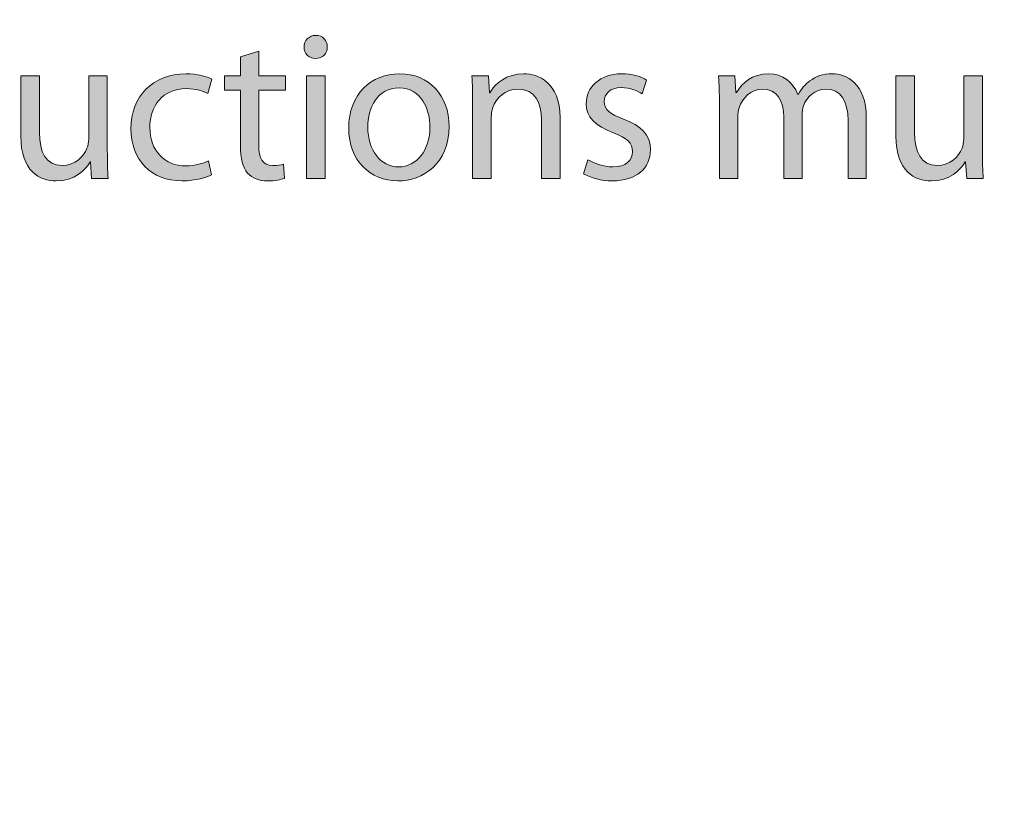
# Model space of a CAD drawing. Header units: inches. Extents: x 51 to 229, y 44 to 173.
# Tile 4 of 24: x 70 to 90, y 108 to 124. Entities that reach past the tile are written whole.
import ezdxf

# ---------------------------------------------------------------- set-up
doc = ezdxf.new("R2010")
doc.units = ezdxf.units.IN
doc.header["$MEASUREMENT"] = 0
doc.layers.add('Artwork', color=7, linetype='Continuous')

# ---------------------------------------------------------------- blocks, each defined once
blk = doc.blocks.new('block 7')
at = {"layer": 'Artwork', "true_color": 0xed1c24}
h = blk.add_hatch(color=240, dxfattribs=at)
h.dxf.hatch_style = 2
edge = h.paths.add_edge_path()
edge.add_spline(control_points=[(76.371, 123.52), (76.371, 123.393), (76.283, 123.292), (76.135, 123.292), (75.999, 123.292), (75.91, 123.393), (75.91, 123.52), (75.91, 123.647), (76.003, 123.753), (76.143, 123.753), (76.278, 123.753), (76.371, 123.651), (76.371, 123.52)], knot_values=[0, 0, 0, 0, 1, 1, 1, 2, 2, 2, 3, 3, 3, 4, 4, 4, 4], degree=3, periodic=1)
h.paths.add_polyline_path([(75.957, 120.897), (75.957, 122.945), (76.329, 122.945), (76.329, 120.897)])
h = blk.add_hatch(color=240, dxfattribs=at)
h.dxf.hatch_style = 2
edge = h.paths.add_edge_path()
edge.add_spline(control_points=[(75.004, 123.436), (75.004, 123.436), (75.004, 122.945), (75.004, 122.945), (75.004, 122.945), (75.537, 122.945), (75.537, 122.945), (75.537, 122.945), (75.537, 122.661), (75.537, 122.661), (75.537, 122.661), (75.004, 122.661), (75.004, 122.661), (75.004, 122.661), (75.004, 121.557), (75.004, 121.557), (75.004, 121.303), (75.076, 121.159), (75.283, 121.159), (75.385, 121.159), (75.444, 121.168), (75.499, 121.185), (75.499, 121.185), (75.516, 120.901), (75.516, 120.901), (75.444, 120.876), (75.33, 120.851), (75.186, 120.851), (75.013, 120.851), (74.873, 120.91), (74.784, 121.007), (74.683, 121.121), (74.64, 121.303), (74.64, 121.544), (74.64, 121.544), (74.64, 122.661), (74.64, 122.661), (74.64, 122.661), (74.323, 122.661), (74.323, 122.661), (74.323, 122.661), (74.323, 122.945), (74.323, 122.945), (74.323, 122.945), (74.64, 122.945), (74.64, 122.945), (74.64, 122.945), (74.64, 123.326), (74.64, 123.326), (74.64, 123.326), (75.004, 123.436), (75.004, 123.436)], knot_values=[0, 0, 0, 0, 1, 1, 1, 2, 2, 2, 3, 3, 3, 4, 4, 4, 5, 5, 5, 6, 6, 6, 7, 7, 7, 8, 8, 8, 9, 9, 9, 10, 10, 10, 11, 11, 11, 12, 12, 12, 13, 13, 13, 14, 14, 14, 15, 15, 15, 16, 16, 16, 17, 17, 17, 17], degree=3, periodic=1)
h = blk.add_hatch(color=240, dxfattribs=at)
h.dxf.hatch_style = 2
edge = h.paths.add_edge_path()
edge.add_spline(control_points=[(71.985, 121.46), (71.985, 121.244), (71.989, 121.058), (72.002, 120.897), (72.002, 120.897), (71.672, 120.897), (71.672, 120.897), (71.672, 120.897), (71.651, 121.231), (71.651, 121.231), (71.651, 121.231), (71.642, 121.231), (71.642, 121.231), (71.549, 121.066), (71.329, 120.851), (70.965, 120.851), (70.644, 120.851), (70.259, 121.032), (70.259, 121.747), (70.259, 121.747), (70.259, 122.945), (70.259, 122.945), (70.259, 122.945), (70.631, 122.945), (70.631, 122.945), (70.631, 122.945), (70.631, 121.815), (70.631, 121.815), (70.631, 121.426), (70.754, 121.159), (71.088, 121.159), (71.338, 121.159), (71.511, 121.333), (71.579, 121.502), (71.6, 121.553), (71.613, 121.62), (71.613, 121.692), (71.613, 121.692), (71.613, 122.945), (71.613, 122.945), (71.613, 122.945), (71.985, 122.945), (71.985, 122.945), (71.985, 122.945), (71.985, 121.46), (71.985, 121.46)], knot_values=[0, 0, 0, 0, 1, 1, 1, 2, 2, 2, 3, 3, 3, 4, 4, 4, 5, 5, 5, 6, 6, 6, 7, 7, 7, 8, 8, 8, 9, 9, 9, 10, 10, 10, 11, 11, 11, 12, 12, 12, 13, 13, 13, 14, 14, 14, 15, 15, 15, 15], degree=3, periodic=1)
h = blk.add_hatch(color=240, dxfattribs=at)
h.dxf.hatch_style = 2
edge = h.paths.add_edge_path()
edge.add_spline(control_points=[(74.064, 120.969), (73.967, 120.922), (73.751, 120.851), (73.476, 120.851), (72.858, 120.851), (72.456, 121.269), (72.456, 121.896), (72.456, 122.526), (72.888, 122.987), (73.556, 122.987), (73.776, 122.987), (73.971, 122.932), (74.072, 122.877), (74.072, 122.877), (73.988, 122.594), (73.988, 122.594), (73.899, 122.64), (73.759, 122.691), (73.556, 122.691), (73.086, 122.691), (72.833, 122.34), (72.833, 121.917), (72.833, 121.443), (73.137, 121.151), (73.543, 121.151), (73.755, 121.151), (73.895, 121.202), (74, 121.248), (74, 121.248), (74.064, 120.969), (74.064, 120.969)], knot_values=[0, 0, 0, 0, 1, 1, 1, 2, 2, 2, 3, 3, 3, 4, 4, 4, 5, 5, 5, 6, 6, 6, 7, 7, 7, 8, 8, 8, 9, 9, 9, 10, 10, 10, 10], degree=3, periodic=1)
h = blk.add_hatch(color=240, dxfattribs=at)
h.dxf.hatch_style = 2
edge = h.paths.add_edge_path()
edge.add_spline(control_points=[(78.801, 121.938), (78.801, 121.181), (78.272, 120.851), (77.781, 120.851), (77.231, 120.851), (76.799, 121.257), (76.799, 121.904), (76.799, 122.585), (77.252, 122.987), (77.815, 122.987), (78.403, 122.987), (78.801, 122.56), (78.801, 121.938)], knot_values=[0, 0, 0, 0, 1, 1, 1, 2, 2, 2, 3, 3, 3, 4, 4, 4, 4], degree=3, periodic=1)
edge = h.paths.add_edge_path()
edge.add_spline(control_points=[(77.18, 121.917), (77.18, 121.468), (77.434, 121.13), (77.798, 121.13), (78.153, 121.13), (78.42, 121.464), (78.42, 121.925), (78.42, 122.272), (78.246, 122.708), (77.806, 122.708), (77.37, 122.708), (77.18, 122.302), (77.18, 121.917)], knot_values=[0, 0, 0, 0, 1, 1, 1, 2, 2, 2, 3, 3, 3, 4, 4, 4, 4], degree=3, periodic=1)
h = blk.add_hatch(color=240, dxfattribs=at)
h.dxf.hatch_style = 2
edge = h.paths.add_edge_path()
edge.add_spline(control_points=[(79.271, 122.391), (79.271, 122.606), (79.267, 122.776), (79.255, 122.945), (79.255, 122.945), (79.585, 122.945), (79.585, 122.945), (79.585, 122.945), (79.606, 122.606), (79.606, 122.606), (79.606, 122.606), (79.614, 122.606), (79.614, 122.606), (79.716, 122.797), (79.953, 122.987), (80.291, 122.987), (80.575, 122.987), (81.015, 122.818), (81.015, 122.116), (81.015, 122.116), (81.015, 120.897), (81.015, 120.897), (81.015, 120.897), (80.642, 120.897), (80.642, 120.897), (80.642, 120.897), (80.642, 122.077), (80.642, 122.077), (80.642, 122.408), (80.52, 122.682), (80.168, 122.682), (79.927, 122.682), (79.737, 122.509), (79.669, 122.302), (79.652, 122.255), (79.644, 122.192), (79.644, 122.128), (79.644, 122.128), (79.644, 120.897), (79.644, 120.897), (79.644, 120.897), (79.271, 120.897), (79.271, 120.897), (79.271, 120.897), (79.271, 122.391), (79.271, 122.391)], knot_values=[0, 0, 0, 0, 1, 1, 1, 2, 2, 2, 3, 3, 3, 4, 4, 4, 5, 5, 5, 6, 6, 6, 7, 7, 7, 8, 8, 8, 9, 9, 9, 10, 10, 10, 11, 11, 11, 12, 12, 12, 13, 13, 13, 14, 14, 14, 15, 15, 15, 15], degree=3, periodic=1)
h = blk.add_hatch(color=240, dxfattribs=at)
h.dxf.hatch_style = 2
edge = h.paths.add_edge_path()
edge.add_spline(control_points=[(81.57, 121.274), (81.684, 121.206), (81.879, 121.13), (82.065, 121.13), (82.332, 121.13), (82.459, 121.261), (82.459, 121.434), (82.459, 121.612), (82.353, 121.705), (82.082, 121.807), (81.71, 121.942), (81.536, 122.141), (81.536, 122.386), (81.536, 122.716), (81.807, 122.987), (82.243, 122.987), (82.45, 122.987), (82.632, 122.932), (82.742, 122.86), (82.742, 122.86), (82.653, 122.589), (82.653, 122.589), (82.573, 122.64), (82.425, 122.712), (82.234, 122.712), (82.014, 122.712), (81.896, 122.585), (81.896, 122.433), (81.896, 122.264), (82.014, 122.188), (82.281, 122.082), (82.632, 121.951), (82.818, 121.773), (82.818, 121.468), (82.818, 121.104), (82.535, 120.851), (82.057, 120.851), (81.832, 120.851), (81.625, 120.91), (81.481, 120.994), (81.481, 120.994), (81.57, 121.274), (81.57, 121.274)], knot_values=[0, 0, 0, 0, 1, 1, 1, 2, 2, 2, 3, 3, 3, 4, 4, 4, 5, 5, 5, 6, 6, 6, 7, 7, 7, 8, 8, 8, 9, 9, 9, 10, 10, 10, 11, 11, 11, 12, 12, 12, 13, 13, 13, 14, 14, 14, 14], degree=3, periodic=1)
h = blk.add_hatch(color=240, dxfattribs=at)
h.dxf.hatch_style = 2
edge = h.paths.add_edge_path()
edge.add_spline(control_points=[(84.195, 122.391), (84.195, 122.606), (84.186, 122.776), (84.178, 122.945), (84.178, 122.945), (84.504, 122.945), (84.504, 122.945), (84.504, 122.945), (84.52, 122.611), (84.52, 122.611), (84.52, 122.611), (84.533, 122.611), (84.533, 122.611), (84.647, 122.805), (84.838, 122.987), (85.181, 122.987), (85.456, 122.987), (85.667, 122.818), (85.756, 122.577), (85.756, 122.577), (85.764, 122.577), (85.764, 122.577), (85.828, 122.695), (85.912, 122.78), (85.997, 122.843), (86.12, 122.936), (86.251, 122.987), (86.446, 122.987), (86.721, 122.987), (87.123, 122.809), (87.123, 122.099), (87.123, 122.099), (87.123, 120.897), (87.123, 120.897), (87.123, 120.897), (86.759, 120.897), (86.759, 120.897), (86.759, 120.897), (86.759, 122.052), (86.759, 122.052), (86.759, 122.45), (86.611, 122.682), (86.314, 122.682), (86.099, 122.682), (85.938, 122.526), (85.87, 122.348), (85.853, 122.293), (85.841, 122.23), (85.841, 122.162), (85.841, 122.162), (85.841, 120.897), (85.841, 120.897), (85.841, 120.897), (85.477, 120.897), (85.477, 120.897), (85.477, 120.897), (85.477, 122.124), (85.477, 122.124), (85.477, 122.45), (85.333, 122.682), (85.049, 122.682), (84.821, 122.682), (84.647, 122.496), (84.588, 122.31), (84.567, 122.259), (84.558, 122.192), (84.558, 122.128), (84.558, 122.128), (84.558, 120.897), (84.558, 120.897), (84.558, 120.897), (84.195, 120.897), (84.195, 120.897), (84.195, 120.897), (84.195, 122.391), (84.195, 122.391)], knot_values=[0, 0, 0, 0, 1, 1, 1, 2, 2, 2, 3, 3, 3, 4, 4, 4, 5, 5, 5, 6, 6, 6, 7, 7, 7, 8, 8, 8, 9, 9, 9, 10, 10, 10, 11, 11, 11, 12, 12, 12, 13, 13, 13, 14, 14, 14, 15, 15, 15, 16, 16, 16, 17, 17, 17, 18, 18, 18, 19, 19, 19, 20, 20, 20, 21, 21, 21, 22, 22, 22, 23, 23, 23, 24, 24, 24, 25, 25, 25, 25], degree=3, periodic=1)
h = blk.add_hatch(color=240, dxfattribs=at)
h.dxf.hatch_style = 2
edge = h.paths.add_edge_path()
edge.add_spline(control_points=[(89.439, 121.46), (89.439, 121.244), (89.443, 121.058), (89.456, 120.897), (89.456, 120.897), (89.126, 120.897), (89.126, 120.897), (89.126, 120.897), (89.105, 121.231), (89.105, 121.231), (89.105, 121.231), (89.096, 121.231), (89.096, 121.231), (89.003, 121.066), (88.783, 120.851), (88.419, 120.851), (88.098, 120.851), (87.713, 121.032), (87.713, 121.747), (87.713, 121.747), (87.713, 122.945), (87.713, 122.945), (87.713, 122.945), (88.085, 122.945), (88.085, 122.945), (88.085, 122.945), (88.085, 121.815), (88.085, 121.815), (88.085, 121.426), (88.208, 121.159), (88.542, 121.159), (88.792, 121.159), (88.965, 121.333), (89.033, 121.502), (89.054, 121.553), (89.067, 121.62), (89.067, 121.692), (89.067, 121.692), (89.067, 122.945), (89.067, 122.945), (89.067, 122.945), (89.439, 122.945), (89.439, 122.945), (89.439, 122.945), (89.439, 121.46), (89.439, 121.46)], knot_values=[0, 0, 0, 0, 1, 1, 1, 2, 2, 2, 3, 3, 3, 4, 4, 4, 5, 5, 5, 6, 6, 6, 7, 7, 7, 8, 8, 8, 9, 9, 9, 10, 10, 10, 11, 11, 11, 12, 12, 12, 13, 13, 13, 14, 14, 14, 15, 15, 15, 15], degree=3, periodic=1)
at = {"layer": 'Artwork', "lineweight": 0}
blk.add_lwpolyline([(75.957, 120.897), (75.957, 122.945), (76.329, 122.945), (76.329, 120.897), (75.957, 120.897)], dxfattribs=at)
for points, knots in [([(76.371, 123.52), (76.371, 123.393), (76.283, 123.292), (76.135, 123.292), (75.999, 123.292), (75.91, 123.393), (75.91, 123.52), (75.91, 123.647), (76.003, 123.753), (76.143, 123.753), (76.278, 123.753), (76.371, 123.651), (76.371, 123.52)], [0, 0, 0, 0, 1, 1, 1, 2, 2, 2, 3, 3, 3, 4, 4, 4, 4]), ([(75.004, 123.436), (75.004, 123.436), (75.004, 122.945), (75.004, 122.945), (75.004, 122.945), (75.537, 122.945), (75.537, 122.945), (75.537, 122.945), (75.537, 122.661), (75.537, 122.661), (75.537, 122.661), (75.004, 122.661), (75.004, 122.661), (75.004, 122.661), (75.004, 121.557), (75.004, 121.557), (75.004, 121.303), (75.076, 121.159), (75.283, 121.159), (75.385, 121.159), (75.444, 121.168), (75.499, 121.185), (75.499, 121.185), (75.516, 120.901), (75.516, 120.901), (75.444, 120.876), (75.33, 120.851), (75.186, 120.851), (75.013, 120.851), (74.873, 120.91), (74.784, 121.007), (74.683, 121.121), (74.64, 121.303), (74.64, 121.544), (74.64, 121.544), (74.64, 122.661), (74.64, 122.661), (74.64, 122.661), (74.323, 122.661), (74.323, 122.661), (74.323, 122.661), (74.323, 122.945), (74.323, 122.945), (74.323, 122.945), (74.64, 122.945), (74.64, 122.945), (74.64, 122.945), (74.64, 123.326), (74.64, 123.326), (74.64, 123.326), (75.004, 123.436), (75.004, 123.436)], [0, 0, 0, 0, 1, 1, 1, 2, 2, 2, 3, 3, 3, 4, 4, 4, 5, 5, 5, 6, 6, 6, 7, 7, 7, 8, 8, 8, 9, 9, 9, 10, 10, 10, 11, 11, 11, 12, 12, 12, 13, 13, 13, 14, 14, 14, 15, 15, 15, 16, 16, 16, 17, 17, 17, 17]), ([(71.985, 121.46), (71.985, 121.244), (71.989, 121.058), (72.002, 120.897), (72.002, 120.897), (71.672, 120.897), (71.672, 120.897), (71.672, 120.897), (71.651, 121.231), (71.651, 121.231), (71.651, 121.231), (71.642, 121.231), (71.642, 121.231), (71.549, 121.066), (71.329, 120.851), (70.965, 120.851), (70.644, 120.851), (70.259, 121.032), (70.259, 121.747), (70.259, 121.747), (70.259, 122.945), (70.259, 122.945), (70.259, 122.945), (70.631, 122.945), (70.631, 122.945), (70.631, 122.945), (70.631, 121.815), (70.631, 121.815), (70.631, 121.426), (70.754, 121.159), (71.088, 121.159), (71.338, 121.159), (71.511, 121.333), (71.579, 121.502), (71.6, 121.553), (71.613, 121.62), (71.613, 121.692), (71.613, 121.692), (71.613, 122.945), (71.613, 122.945), (71.613, 122.945), (71.985, 122.945), (71.985, 122.945), (71.985, 122.945), (71.985, 121.46), (71.985, 121.46)], [0, 0, 0, 0, 1, 1, 1, 2, 2, 2, 3, 3, 3, 4, 4, 4, 5, 5, 5, 6, 6, 6, 7, 7, 7, 8, 8, 8, 9, 9, 9, 10, 10, 10, 11, 11, 11, 12, 12, 12, 13, 13, 13, 14, 14, 14, 15, 15, 15, 15]), ([(74.064, 120.969), (73.967, 120.922), (73.751, 120.851), (73.476, 120.851), (72.858, 120.851), (72.456, 121.269), (72.456, 121.896), (72.456, 122.526), (72.888, 122.987), (73.556, 122.987), (73.776, 122.987), (73.971, 122.932), (74.072, 122.877), (74.072, 122.877), (73.988, 122.594), (73.988, 122.594), (73.899, 122.64), (73.759, 122.691), (73.556, 122.691), (73.086, 122.691), (72.833, 122.34), (72.833, 121.917), (72.833, 121.443), (73.137, 121.151), (73.543, 121.151), (73.755, 121.151), (73.895, 121.202), (74, 121.248), (74, 121.248), (74.064, 120.969), (74.064, 120.969)], [0, 0, 0, 0, 1, 1, 1, 2, 2, 2, 3, 3, 3, 4, 4, 4, 5, 5, 5, 6, 6, 6, 7, 7, 7, 8, 8, 8, 9, 9, 9, 10, 10, 10, 10]), ([(78.801, 121.938), (78.801, 121.181), (78.272, 120.851), (77.781, 120.851), (77.231, 120.851), (76.799, 121.257), (76.799, 121.904), (76.799, 122.585), (77.252, 122.987), (77.815, 122.987), (78.403, 122.987), (78.801, 122.56), (78.801, 121.938)], [0, 0, 0, 0, 1, 1, 1, 2, 2, 2, 3, 3, 3, 4, 4, 4, 4]), ([(79.271, 122.391), (79.271, 122.606), (79.267, 122.776), (79.255, 122.945), (79.255, 122.945), (79.585, 122.945), (79.585, 122.945), (79.585, 122.945), (79.606, 122.606), (79.606, 122.606), (79.606, 122.606), (79.614, 122.606), (79.614, 122.606), (79.716, 122.797), (79.953, 122.987), (80.291, 122.987), (80.575, 122.987), (81.015, 122.818), (81.015, 122.116), (81.015, 122.116), (81.015, 120.897), (81.015, 120.897), (81.015, 120.897), (80.642, 120.897), (80.642, 120.897), (80.642, 120.897), (80.642, 122.077), (80.642, 122.077), (80.642, 122.408), (80.52, 122.682), (80.168, 122.682), (79.927, 122.682), (79.737, 122.509), (79.669, 122.302), (79.652, 122.255), (79.644, 122.192), (79.644, 122.128), (79.644, 122.128), (79.644, 120.897), (79.644, 120.897), (79.644, 120.897), (79.271, 120.897), (79.271, 120.897), (79.271, 120.897), (79.271, 122.391), (79.271, 122.391)], [0, 0, 0, 0, 1, 1, 1, 2, 2, 2, 3, 3, 3, 4, 4, 4, 5, 5, 5, 6, 6, 6, 7, 7, 7, 8, 8, 8, 9, 9, 9, 10, 10, 10, 11, 11, 11, 12, 12, 12, 13, 13, 13, 14, 14, 14, 15, 15, 15, 15]), ([(81.57, 121.274), (81.684, 121.206), (81.879, 121.13), (82.065, 121.13), (82.332, 121.13), (82.459, 121.261), (82.459, 121.434), (82.459, 121.612), (82.353, 121.705), (82.082, 121.807), (81.71, 121.942), (81.536, 122.141), (81.536, 122.386), (81.536, 122.716), (81.807, 122.987), (82.243, 122.987), (82.45, 122.987), (82.632, 122.932), (82.742, 122.86), (82.742, 122.86), (82.653, 122.589), (82.653, 122.589), (82.573, 122.64), (82.425, 122.712), (82.234, 122.712), (82.014, 122.712), (81.896, 122.585), (81.896, 122.433), (81.896, 122.264), (82.014, 122.188), (82.281, 122.082), (82.632, 121.951), (82.818, 121.773), (82.818, 121.468), (82.818, 121.104), (82.535, 120.851), (82.057, 120.851), (81.832, 120.851), (81.625, 120.91), (81.481, 120.994), (81.481, 120.994), (81.57, 121.274), (81.57, 121.274)], [0, 0, 0, 0, 1, 1, 1, 2, 2, 2, 3, 3, 3, 4, 4, 4, 5, 5, 5, 6, 6, 6, 7, 7, 7, 8, 8, 8, 9, 9, 9, 10, 10, 10, 11, 11, 11, 12, 12, 12, 13, 13, 13, 14, 14, 14, 14]), ([(84.195, 122.391), (84.195, 122.606), (84.186, 122.776), (84.178, 122.945), (84.178, 122.945), (84.504, 122.945), (84.504, 122.945), (84.504, 122.945), (84.52, 122.611), (84.52, 122.611), (84.52, 122.611), (84.533, 122.611), (84.533, 122.611), (84.647, 122.805), (84.838, 122.987), (85.181, 122.987), (85.456, 122.987), (85.667, 122.818), (85.756, 122.577), (85.756, 122.577), (85.764, 122.577), (85.764, 122.577), (85.828, 122.695), (85.912, 122.78), (85.997, 122.843), (86.12, 122.936), (86.251, 122.987), (86.446, 122.987), (86.721, 122.987), (87.123, 122.809), (87.123, 122.099), (87.123, 122.099), (87.123, 120.897), (87.123, 120.897), (87.123, 120.897), (86.759, 120.897), (86.759, 120.897), (86.759, 120.897), (86.759, 122.052), (86.759, 122.052), (86.759, 122.45), (86.611, 122.682), (86.314, 122.682), (86.099, 122.682), (85.938, 122.526), (85.87, 122.348), (85.853, 122.293), (85.841, 122.23), (85.841, 122.162), (85.841, 122.162), (85.841, 120.897), (85.841, 120.897), (85.841, 120.897), (85.477, 120.897), (85.477, 120.897), (85.477, 120.897), (85.477, 122.124), (85.477, 122.124), (85.477, 122.45), (85.333, 122.682), (85.049, 122.682), (84.821, 122.682), (84.647, 122.496), (84.588, 122.31), (84.567, 122.259), (84.558, 122.192), (84.558, 122.128), (84.558, 122.128), (84.558, 120.897), (84.558, 120.897), (84.558, 120.897), (84.195, 120.897), (84.195, 120.897), (84.195, 120.897), (84.195, 122.391), (84.195, 122.391)], [0, 0, 0, 0, 1, 1, 1, 2, 2, 2, 3, 3, 3, 4, 4, 4, 5, 5, 5, 6, 6, 6, 7, 7, 7, 8, 8, 8, 9, 9, 9, 10, 10, 10, 11, 11, 11, 12, 12, 12, 13, 13, 13, 14, 14, 14, 15, 15, 15, 16, 16, 16, 17, 17, 17, 18, 18, 18, 19, 19, 19, 20, 20, 20, 21, 21, 21, 22, 22, 22, 23, 23, 23, 24, 24, 24, 25, 25, 25, 25]), ([(89.439, 121.46), (89.439, 121.244), (89.443, 121.058), (89.456, 120.897), (89.456, 120.897), (89.126, 120.897), (89.126, 120.897), (89.126, 120.897), (89.105, 121.231), (89.105, 121.231), (89.105, 121.231), (89.096, 121.231), (89.096, 121.231), (89.003, 121.066), (88.783, 120.851), (88.419, 120.851), (88.098, 120.851), (87.713, 121.032), (87.713, 121.747), (87.713, 121.747), (87.713, 122.945), (87.713, 122.945), (87.713, 122.945), (88.085, 122.945), (88.085, 122.945), (88.085, 122.945), (88.085, 121.815), (88.085, 121.815), (88.085, 121.426), (88.208, 121.159), (88.542, 121.159), (88.792, 121.159), (88.965, 121.333), (89.033, 121.502), (89.054, 121.553), (89.067, 121.62), (89.067, 121.692), (89.067, 121.692), (89.067, 122.945), (89.067, 122.945), (89.067, 122.945), (89.439, 122.945), (89.439, 122.945), (89.439, 122.945), (89.439, 121.46), (89.439, 121.46)], [0, 0, 0, 0, 1, 1, 1, 2, 2, 2, 3, 3, 3, 4, 4, 4, 5, 5, 5, 6, 6, 6, 7, 7, 7, 8, 8, 8, 9, 9, 9, 10, 10, 10, 11, 11, 11, 12, 12, 12, 13, 13, 13, 14, 14, 14, 15, 15, 15, 15]), ([(77.18, 121.917), (77.18, 121.468), (77.434, 121.13), (77.798, 121.13), (78.153, 121.13), (78.42, 121.464), (78.42, 121.925), (78.42, 122.272), (78.246, 122.708), (77.806, 122.708), (77.37, 122.708), (77.18, 122.302), (77.18, 121.917)], [0, 0, 0, 0, 1, 1, 1, 2, 2, 2, 3, 3, 3, 4, 4, 4, 4])]:
    blk.add_open_spline(points, degree=3, knots=knots, dxfattribs=at)

msp = doc.modelspace()

# ---------------------------------------------------------------- linework, layer by layer
at = {"layer": 'Artwork', "color": 179, "lineweight": 35, "true_color": 0x231f20}
msp.add_open_spline([(138.582, 80.967), (138.582, 80.415), (138.134, 79.968), (137.582, 79.968), (137.582, 79.968), (118.332, 79.968), (118.332, 79.968), (118.332, 79.968), (118.332, 77.968), (118.332, 77.968), (118.332, 77.416), (117.884, 76.968), (117.332, 76.968), (117.332, 76.968), (107.332, 76.968), (107.332, 76.968), (106.78, 76.968), (106.332, 77.416), (106.332, 77.968), (106.332, 77.968), (106.332, 79.968), (106.332, 79.968), (106.332, 79.968), (82.833, 79.968), (82.833, 79.968), (82.833, 79.968), (82.833, 77.968), (82.833, 77.968), (82.833, 77.416), (82.385, 76.968), (81.833, 76.968), (81.833, 76.968), (71.833, 76.968), (71.833, 76.968), (71.281, 76.968), (70.833, 77.416), (70.833, 77.968), (70.833, 77.968), (70.833, 79.968), (70.833, 79.968), (70.833, 79.968), (51.583, 79.968), (51.583, 79.968), (51.03, 79.968), (50.583, 80.415), (50.583, 80.967), (50.583, 80.967), (50.583, 135.467), (50.583, 135.467), (50.583, 136.019), (51.03, 136.467), (51.583, 136.467), (51.583, 136.467), (70.833, 136.467), (70.833, 136.467), (70.833, 136.467), (70.833, 138.467), (70.833, 138.467), (70.833, 139.019), (71.281, 139.467), (71.833, 139.467), (71.833, 139.467), (81.833, 139.467), (81.833, 139.467), (82.385, 139.467), (82.833, 139.019), (82.833, 138.467), (82.833, 138.467), (82.833, 136.467), (82.833, 136.467), (82.833, 136.467), (106.332, 136.467), (106.332, 136.467), (106.332, 136.467), (106.332, 138.467), (106.332, 138.467), (106.332, 139.019), (106.78, 139.467), (107.332, 139.467), (107.332, 139.467), (117.332, 139.467), (117.332, 139.467), (117.884, 139.467), (118.332, 139.019), (118.332, 138.467), (118.332, 138.467), (118.332, 136.467), (118.332, 136.467), (118.332, 136.467), (137.582, 136.467), (137.582, 136.467), (138.134, 136.467), (138.582, 136.019), (138.582, 135.467), (138.582, 135.467), (138.582, 80.967), (138.582, 80.967)], degree=3, knots=[0, 0, 0, 0, 1, 1, 1, 2, 2, 2, 3, 3, 3, 4, 4, 4, 5, 5, 5, 6, 6, 6, 7, 7, 7, 8, 8, 8, 9, 9, 9, 10, 10, 10, 11, 11, 11, 12, 12, 12, 13, 13, 13, 14, 14, 14, 15, 15, 15, 16, 16, 16, 17, 17, 17, 18, 18, 18, 19, 19, 19, 20, 20, 20, 21, 21, 21, 22, 22, 22, 23, 23, 23, 24, 24, 24, 25, 25, 25, 26, 26, 26, 27, 27, 27, 28, 28, 28, 29, 29, 29, 30, 30, 30, 31, 31, 31, 32, 32, 32, 32], dxfattribs=at)

# ---------------------------------------------------------------- block references
at = {"layer": 'Artwork'}
msp.add_blockref('block 7', (0, 0), dxfattribs=at)

doc.saveas('drawing.dxf')
